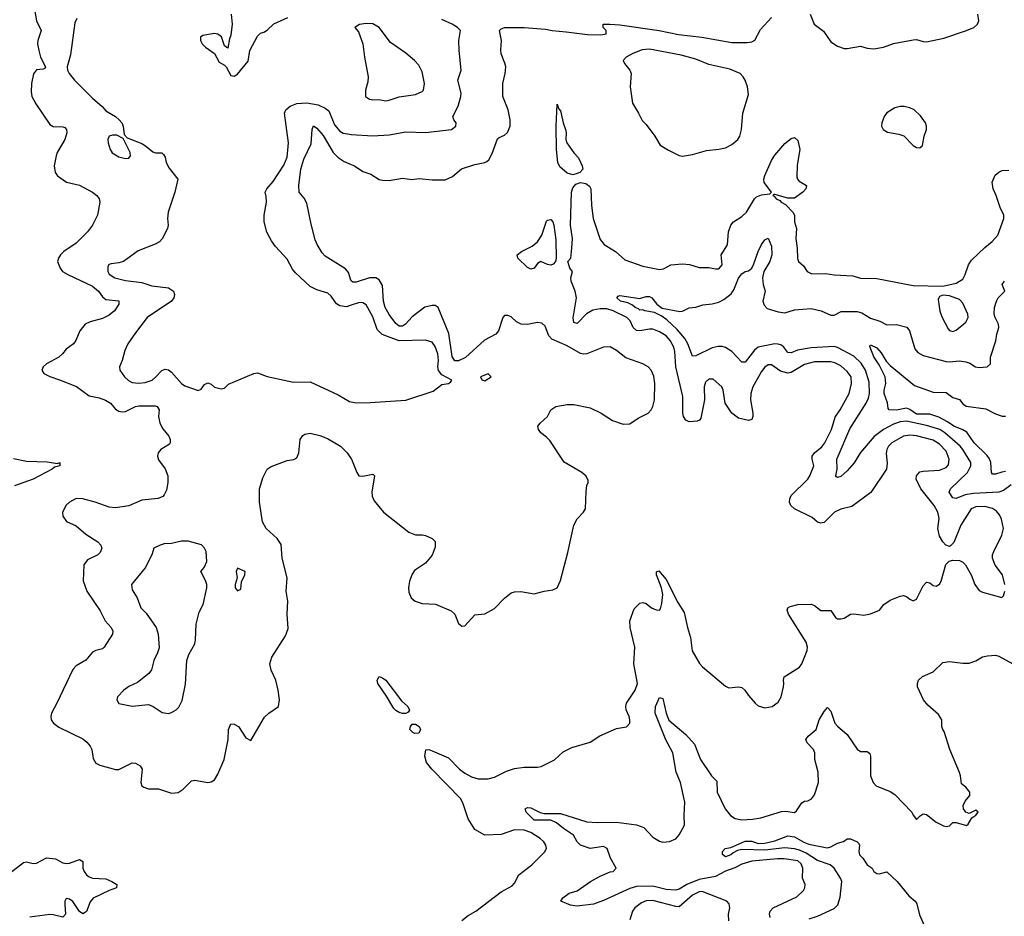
# Model space of a CAD drawing. Header units: inches. Extents: x 1552611 to 1694776, y 811966 to 917215.
# Tile 53 of 256: x 1587988 to 1593963, y 844078 to 849516. Entities that reach past the tile are written whole.
import ezdxf

# ---------------------------------------------------------------- set-up
doc = ezdxf.new("R2010")
doc.units = ezdxf.units.IN
doc.header["$MEASUREMENT"] = 0
doc.layers.add('B5884', color=7, linetype='Continuous')
doc.layers.add('B5894', color=7, linetype='Continuous')

msp = doc.modelspace()

# ---------------------------------------------------------------- linework, layer by layer
at = {"layer": 'B5884', "color": 5}
for points, elevation in [([(1588076.6, 849590), (1588090.1, 849510.1), (1588117.3, 849450), (1588098.5, 849390), (1588096.9, 849370), (1588103, 849330), (1588115, 849290), (1588145.3, 849230), (1588139.9, 849220.1), (1588130, 849215.8), (1588090, 849212), (1588071, 849189), (1588059.9, 849130), (1588058.3, 849078.3), (1588062.3, 849050), (1588085.3, 849005.3), (1588170, 848881.6), (1588190, 848868.9), (1588250, 848867.4), (1588262.3, 848862.3), (1588272.8, 848850), (1588273, 848830), (1588261.6, 848790), (1588214.9, 848710), (1588208.4, 848690), (1588197.1, 848630), (1588203, 848590), (1588218, 848570), (1588271, 848531), (1588350, 848511.9), (1588430.3, 848470), (1588456.5, 848450), (1588470.3, 848430), (1588473.7, 848410), (1588460.4, 848330), (1588430.2, 848269.8), (1588398.4, 848230), (1588330, 848161.1), (1588255.8, 848110), (1588236.4, 848090), (1588223, 848070), (1588218, 848050), (1588232.7, 848010), (1588248.2, 847990), (1588279.3, 847970), (1588430, 847899.2), (1588465.8, 847870), (1588490, 847835.8), (1588510, 847820.2), (1588590.2, 847810.2), (1588590.3, 847790.3), (1588563.8, 847750), (1588530, 847724.2), (1588490, 847704.6), (1588415.5, 847684.5), (1588384.9, 847670), (1588352.6, 847630), (1588329.2, 847570.8), (1588314.4, 847550), (1588270, 847518), (1588248.1, 847490), (1588225.2, 847470), (1588150.4, 847430), (1588130.4, 847410), (1588123.1, 847390), (1588134.9, 847370), (1588170, 847351.7), (1588230, 847333), (1588332.1, 847292.1), (1588410, 847235.6), (1588470, 847223.2), (1588509.5, 847209.6), (1588539.6, 847190), (1588570, 847153.1), (1588590, 847142.6), (1588610, 847137.8), (1588630, 847140.6), (1588690, 847169.4), (1588710, 847174), (1588810, 847173.8), (1588822.8, 847170), (1588834.6, 847150), (1588830.2, 847110), (1588837.3, 847070), (1588855.5, 847035.5), (1588892.4, 846990), (1588900.3, 846970), (1588901.3, 846950), (1588897.3, 846942.7), (1588844.4, 846910), (1588827.2, 846890), (1588824.2, 846870), (1588830, 846847.3), (1588871.5, 846791.5), (1588887, 846750), (1588886.5, 846710), (1588877.8, 846662.2), (1588865.5, 846634.5), (1588855.6, 846624.4), (1588828.6, 846611.4), (1588730, 846602.9), (1588650, 846567.7), (1588570, 846555.2), (1588530, 846560.6), (1588446, 846590), (1588370, 846609.8), (1588330, 846611.2), (1588290.3, 846590), (1588270, 846570.9), (1588246.7, 846530), (1588250, 846504.9), (1588272.5, 846472.5), (1588330, 846446.2), (1588390, 846396.6), (1588462, 846350), (1588480.3, 846330), (1588485.5, 846310), (1588476.3, 846283.7), (1588462, 846270), (1588400.3, 846239.7), (1588376.9, 846210), (1588373.7, 846113.7), (1588394.6, 846050), (1588476.9, 845930), (1588506.3, 845870), (1588542.6, 845830), (1588553.3, 845806.7), (1588552, 845790), (1588501.1, 845710), (1588490, 845701), (1588449.3, 845690.7), (1588430, 845679.6), (1588390, 845632.3), (1588330, 845597.6), (1588310, 845575.1), (1588213.6, 845370), (1588180.9, 845310), (1588176.9, 845290), (1588179.6, 845270), (1588193.4, 845250), (1588224.9, 845224.9), (1588370, 845154.3), (1588394.7, 845134.7), (1588415.8, 845110), (1588424.9, 845090), (1588434.4, 845034.4), (1588450, 845007.3), (1588474.4, 844994.4), (1588570, 844967.6), (1588590, 844967.9), (1588670, 845008.1), (1588690, 845006.2), (1588719.6, 844990), (1588730.1, 844970.1), (1588723.2, 844890), (1588728.8, 844870), (1588740.4, 844860.4), (1588770, 844851.6), (1588830, 844850.3), (1588910, 844824.6), (1588950, 844829), (1588978.9, 844850), (1589030, 844898.9), (1589050, 844904), (1589130, 844890.3), (1589150, 844893.4), (1589170, 844906.7), (1589190, 844939.3), (1589228.5, 845030), (1589252.4, 845150), (1589255.6, 845210), (1589270, 845246), (1589290, 845242.8), (1589316, 845230), (1589359.8, 845159.8), (1589390, 845144.7), (1589474, 845286), (1589499.3, 845310), (1589558, 845350), (1589563.7, 845390), (1589556.2, 845450), (1589541.6, 845510), (1589513.3, 845570), (1589506, 845610), (1589517.6, 845650), (1589600.4, 845779.6), (1589616, 845824), (1589610.9, 845910), (1589615.3, 845990), (1589605.8, 846050), (1589610.6, 846130), (1589580.9, 846250), (1589574.1, 846334.1), (1589549.6, 846370), (1589484, 846430), (1589460.4, 846470), (1589443.1, 846590), (1589443.9, 846670), (1589462.5, 846737.5), (1589489.7, 846790.3), (1589513.3, 846806.7), (1589610, 846842), (1589652.1, 846847.9), (1589670, 846858), (1589682.7, 846890), (1589689.5, 846970), (1589706, 846994), (1589718, 847002), (1589750, 847008.5), (1589810, 846994.3), (1589856.4, 846976.4), (1589934.9, 846930), (1589974.6, 846890), (1590000, 846852.5)], 820), ([(1588335.3, 849524.7), (1588322.2, 849497.8), (1588296.1, 849303.9), (1588275.9, 849230), (1588278.7, 849210), (1588287.8, 849190), (1588320.7, 849150), (1588430, 849040.8), (1588488.2, 848990), (1588510, 848962.7), (1588570.2, 848930.2), (1588590.7, 848910), (1588607.3, 848890), (1588614.8, 848870), (1588621, 848821), (1588639.6, 848799.6), (1588730, 848764.6), (1588751.8, 848751.8), (1588794.8, 848714.8), (1588811.5, 848708.5), (1588850, 848708.2), (1588859.6, 848699.6), (1588870, 848682.8), (1588877.3, 848650), (1588895.7, 848615.7), (1588947, 848550), (1588930.2, 848469.8), (1588888.5, 848350), (1588884.9, 848310), (1588888.8, 848270), (1588884.2, 848250), (1588853.2, 848186.8), (1588837, 848170), (1588810, 848155.3), (1588705.9, 848114.1), (1588617.3, 848050), (1588590, 848041.7), (1588543.5, 848036.5), (1588529.4, 848030.6), (1588523.5, 848016.5), (1588522.6, 847990), (1588530, 847972.7), (1588566, 847950), (1588630, 847934.5), (1588730, 847923.1), (1588790, 847902.7), (1588890.9, 847890.9), (1588921.3, 847870), (1588927.4, 847850), (1588923.6, 847830), (1588910, 847808.3), (1588762, 847710), (1588690, 847617), (1588644.9, 847550), (1588625.7, 847510), (1588610.4, 847450), (1588594.4, 847410), (1588596.4, 847390), (1588623.6, 847350), (1588647.2, 847327.2), (1588670, 847316.1), (1588710, 847311.4), (1588750, 847315.9), (1588791, 847330), (1588812.8, 847347.2), (1588850, 847389), (1588870, 847396.9), (1588890, 847392.9), (1588910, 847378), (1588970, 847310.3), (1588990, 847295.3), (1589070, 847266.4), (1589090, 847276.3), (1589110, 847304), (1589130, 847314.8), (1589150, 847306), (1589170, 847286.8), (1589210, 847278), (1589230, 847282), (1589254.6, 847305.4), (1589409.6, 847370.4), (1589430, 847374), (1589490, 847352.3), (1589650, 847317.3), (1589750, 847318.9), (1589920.8, 847240.8), (1589990, 847199.6), (1590000, 847197.9)], 840), ([(1589270.3, 849550), (1589276.5, 849490), (1589270, 849422), (1589260.4, 849399.6), (1589250, 849344), (1589230, 849358), (1589212.7, 849412.7), (1589189.3, 849429.3), (1589170, 849432.3), (1589099.8, 849420.2), (1589084.7, 849410), (1589084, 849390), (1589094.8, 849370), (1589114.8, 849350), (1589170.5, 849310.5), (1589198, 849258), (1589230, 849241), (1589241, 849230), (1589270, 849178), (1589290, 849174), (1589310, 849185.5), (1589375.2, 849264.8), (1589384.8, 849330), (1589430, 849417.4), (1589450, 849434.4), (1589470, 849440.2), (1589490, 849453.2), (1589530, 849491.6), (1589614.7, 849530)], 860), ([(1590000, 847784.1), (1589970, 847774), (1589930, 847780.7), (1589910, 847792.7), (1589878.9, 847838.9), (1589858.6, 847858.6), (1589790, 847878.9), (1589750, 847897.3), (1589661.5, 847981.5), (1589643.7, 848003.7), (1589610, 848063.9), (1589540.8, 848140.8), (1589515.5, 848175.5), (1589488.3, 848228.3), (1589470.6, 848290), (1589471.3, 848330), (1589485.3, 848410), (1589484.4, 848444.4), (1589478.2, 848470), (1589487.1, 848490), (1589525.3, 848534.7), (1589590, 848634), (1589610, 848682.4), (1589618.4, 848770), (1589594.4, 848950), (1589603.4, 848970), (1589629, 848991), (1589670, 849008.8), (1589730, 849012.3), (1589799.5, 848999.5), (1589840.8, 848980.8), (1589862.9, 848962.9), (1589899, 848879), (1589930, 848840.2), (1589950, 848828.6), (1589990, 848821.3), (1590000, 848820.6)], 840), ([(1590000, 847932.9), (1589996.3, 847936.3), (1589983.8, 847983.8), (1589965.8, 848005.8), (1589842.5, 848082.5), (1589822.3, 848102.3), (1589792.5, 848152.5), (1589781.6, 848181.6), (1589755.9, 848275.9), (1589730, 848404.2), (1589714.2, 848434.2), (1589684, 848470), (1589681.8, 848510), (1589694.7, 848610), (1589712.9, 848670), (1589756.1, 848763.9), (1589761.6, 848850), (1589770, 848872.7), (1589790, 848858.3), (1589830, 848813.2), (1589890.1, 848710.1), (1589920.1, 848680.1), (1589956.5, 848656.5), (1590000, 848638.5)], 820), ([(1587950, 846855.2), (1588030, 846838.8), (1588155.3, 846835.3), (1588216.4, 846823.6), (1588232, 846830), (1588230.8, 846810), (1588198.3, 846801.7), (1588184.4, 846790), (1588070.3, 846730), (1587956.2, 846690)], 780), ([(1587930, 844340.6), (1588010, 844405.2), (1588030, 844409.3), (1588070, 844399), (1588090, 844399.8), (1588150, 844433.4), (1588206.1, 844426.1), (1588250, 844401.8), (1588270, 844399), (1588290, 844401), (1588350, 844422.3), (1588370, 844410.5), (1588372, 844370), (1588378.5, 844350), (1588393.6, 844330), (1588410, 844318.2), (1588430.1, 844310.1), (1588510, 844305.6), (1588546.4, 844290), (1588577.3, 844270), (1588576, 844250), (1588530, 844234.5), (1588432.8, 844187.3), (1588415.3, 844164.8), (1588392.4, 844107.6), (1588382, 844098), (1588370, 844093.3), (1588350, 844106.6), (1588310, 844168.3), (1588290, 844182.3), (1588270, 844185.1), (1588262.4, 844170), (1588261.2, 844150), (1588266.4, 844090), (1588250, 844071.8), (1588190, 844087.8), (1588170, 844088), (1588050, 844072.3)], 780)]:
    msp.add_lwpolyline(points, dxfattribs=dict(at, elevation=elevation))
at = {"layer": 'B5884', "color": 5, "elevation": 840}
for points in [[(1588577, 848817), (1588550, 848817), (1588530.5, 848809.5), (1588523.7, 848790), (1588525.7, 848770), (1588537.6, 848730), (1588549.2, 848709.2), (1588590, 848683.7), (1588630, 848674.4), (1588650, 848677.3), (1588659.5, 848690), (1588658.7, 848710), (1588616.4, 848796.4)], [(1589010, 846352.9), (1588970, 846352.9), (1588910, 846340.2), (1588863.7, 846336.3), (1588840.5, 846330), (1588801.6, 846310), (1588790.4, 846270), (1588750, 846192.3), (1588666, 846090), (1588670, 846058), (1588701.3, 846010), (1588723.7, 845950), (1588755.9, 845915.9), (1588816.5, 845830), (1588827.7, 845790), (1588833.7, 845706.3), (1588824.9, 845675.1), (1588801, 845630), (1588787.9, 845572.1), (1588770.8, 845550), (1588702.9, 845497.1), (1588650, 845471.2), (1588620.5, 845450), (1588582, 845410), (1588577.3, 845390), (1588590, 845368.4), (1588670, 845353), (1588770, 845362), (1588798, 845350), (1588853.2, 845313.2), (1588890, 845308.2), (1588910, 845313.4), (1588937.2, 845330), (1588953.3, 845346.7), (1588974, 845386), (1588994.3, 845485.7), (1589001.8, 845630), (1589014.7, 845665.3), (1589049.8, 845730.2), (1589055.5, 845755.5), (1589059.1, 845850), (1589077.7, 845922.3), (1589100.9, 845970), (1589122.9, 846070), (1589123.7, 846090), (1589115.5, 846115.5), (1589086.6, 846170), (1589107.3, 846192.7), (1589122.9, 846230), (1589118.7, 846290), (1589109.5, 846310), (1589090.9, 846330.9)], [(1589310, 846188.7), (1589302, 846170), (1589306.8, 846130), (1589296, 846090), (1589296, 846070), (1589310, 846051.3), (1589330, 846062), (1589333.2, 846106.8), (1589354.5, 846150), (1589356.2, 846170)]]:
    msp.add_lwpolyline(points, close=True, dxfattribs=at)
at = {"layer": 'B5894', "color": 5}
for points, elevation in [([(1590000, 848638.5), (1590020.5, 848630), (1590070, 848595.8), (1590118.9, 848578.9), (1590170, 848548), (1590190, 848543), (1590230, 848541.6), (1590310, 848555.8), (1590368, 848548), (1590412.6, 848552.6), (1590490, 848544.9), (1590570, 848544.9), (1590613.9, 848566.1), (1590668.6, 848611.4), (1590750, 848638.2), (1590810, 848649.3), (1590823.5, 848656.5), (1590834.2, 848665.8), (1590854.8, 848705.2), (1590887, 848793), (1590897.7, 848802.3), (1590930, 848815.8), (1590948.7, 848831.3), (1590963.8, 848870), (1590963.5, 848910), (1590952.1, 848970), (1590919.8, 849050), (1590919.3, 849130), (1590933.1, 849190), (1590936.9, 849230), (1590932.6, 849252.6), (1590909.7, 849310.2), (1590907.1, 849332.9), (1590911.5, 849390), (1590899.2, 849450), (1590910, 849460.8), (1590930.5, 849469.5), (1591050, 849469.7), (1591178.4, 849458.4), (1591218.8, 849450), (1591303.9, 849443.9), (1591433.3, 849426.7), (1591514.8, 849425.2), (1591546, 849430), (1591546, 849450), (1591528.4, 849468.4), (1591528, 849490), (1591569.6, 849490.4), (1591630, 849486), (1591869.1, 849450.9), (1591986, 849426), (1592127.7, 849410), (1592310, 849379), (1592402.5, 849377.5), (1592430, 849382.3), (1592448, 849392), (1592483.7, 849456.3), (1592550.8, 849529.2)], 820), ([(1590000, 848820.6), (1590130, 848812), (1590230, 848818.6), (1590330, 848837.2), (1590450, 848831.5), (1590608.7, 848850), (1590635.1, 848870), (1590637.2, 848890), (1590622.7, 848910), (1590617, 848930), (1590648.4, 848991.6), (1590665.4, 849050), (1590666.6, 849070), (1590647.3, 849150), (1590666.6, 849210), (1590653.8, 849330), (1590652.6, 849390), (1590662, 849450), (1590657.3, 849457.3), (1590645.1, 849470), (1590611.2, 849490), (1590550, 849517)], 840), ([(1592784.2, 849550), (1592809.5, 849489.5), (1592866.1, 849446.1), (1592910, 849382.7), (1592950, 849356), (1592990, 849341.7), (1593010, 849341.7), (1593090, 849356.4), (1593130, 849344.6), (1593170, 849339), (1593230, 849350.3), (1593290, 849373.1), (1593410, 849394.9), (1593430, 849395.8), (1593470, 849383.7), (1593490, 849382.6), (1593595.6, 849404.4), (1593734, 849450), (1593777.2, 849470), (1593799.5, 849490), (1593807.3, 849510), (1593802.9, 849550)], 820), ([(1593966, 846090), (1593951.6, 846150), (1593907.6, 846207.6), (1593890.9, 846250), (1593891.7, 846270), (1593898.7, 846290), (1593947.9, 846390), (1593956.8, 846430), (1593945.9, 846485.9), (1593933.2, 846513.2), (1593915.4, 846535.4), (1593890, 846552.5), (1593843.5, 846563.5), (1593790, 846562), (1593761.8, 846550), (1593698.5, 846450), (1593655.5, 846344.5), (1593635.6, 846324.4), (1593630, 846322), (1593608.6, 846328.6), (1593590, 846349.5), (1593570, 846384.5), (1593559.8, 846430), (1593567.3, 846490), (1593560.2, 846530), (1593536.5, 846570), (1593455.6, 846670), (1593428.4, 846730), (1593430, 846750.7), (1593450, 846773.4), (1593470, 846778.5), (1593570, 846785), (1593610, 846801), (1593623.1, 846816.9), (1593627.2, 846850), (1593610, 846899.3), (1593570, 846941.2), (1593530, 846966.6), (1593430, 846992.1), (1593390, 846996.2), (1593350, 846989.3), (1593280.9, 846950), (1593260.4, 846930), (1593249.5, 846910), (1593245.9, 846885.9), (1593252.7, 846827.3), (1593247, 846790), (1593152, 846648), (1593036.6, 846563.4), (1592970, 846547.1), (1592932.7, 846530), (1592870, 846467.6), (1592850, 846462.9), (1592830, 846469.6), (1592797.1, 846497.1), (1592690, 846549.7), (1592667.4, 846570), (1592659.2, 846590), (1592660.3, 846610), (1592669.8, 846630), (1592770, 846729.2), (1592782.9, 846750), (1592806.8, 846810), (1592796.8, 846850), (1592796.8, 846870), (1592811.6, 846890), (1592854.4, 846925.6), (1592872.9, 846950), (1592914.5, 847030), (1592935.3, 847104.7), (1592966.7, 847150), (1593020.9, 847250), (1593034.5, 847310), (1593032.8, 847350), (1593010, 847383.1), (1592970, 847416.5), (1592934.6, 847434.6), (1592910, 847441.1), (1592810, 847441.4), (1592750, 847424.2), (1592670, 847376.4), (1592650, 847371.9), (1592605.3, 847385.3), (1592550, 847423.5), (1592530, 847422.5), (1592510, 847408.8), (1592490, 847382.8), (1592436.1, 847290), (1592424.8, 847250), (1592423.3, 847210), (1592437.4, 847130), (1592436.9, 847110), (1592430, 847092), (1592410, 847085.1), (1592350, 847099.8), (1592310, 847129.7), (1592269, 847190), (1592257.5, 847270), (1592248.7, 847290), (1592196, 847336), (1592170, 847336.8), (1592150, 847318), (1592142, 847290), (1592144.2, 847210), (1592120.7, 847099.3), (1592112.8, 847087.2), (1592098.7, 847081.3), (1592050, 847076.8), (1592030, 847087.6), (1592016.3, 847110), (1592011.8, 847130), (1592011.1, 847230), (1591970.3, 847410), (1591963.1, 847503.1), (1591957, 847530), (1591935.4, 847570), (1591910, 847597.9), (1591870, 847623.2), (1591830, 847639.4), (1591810, 847640.2), (1591750, 847629.9), (1591730, 847631.7), (1591710, 847648.9), (1591692.1, 847690), (1591671.8, 847710), (1591590, 847749.9), (1591550, 847761.8), (1591510, 847763.5), (1591466.1, 847753.9), (1591428.3, 847731.7), (1591370, 847674.3), (1591350, 847679.3), (1591347.2, 847707.2), (1591366, 847830), (1591358, 847870), (1591334.9, 847930), (1591333, 847950), (1591342, 847990), (1591326.3, 848010), (1591314, 848050), (1591332.7, 848070), (1591338.9, 848130), (1591341.4, 848190), (1591330.7, 848270), (1591336.6, 848470), (1591343.9, 848496.1), (1591361.8, 848518.2), (1591390, 848528.5), (1591423, 848523), (1591446, 848506), (1591454.6, 848490), (1591457.5, 848390), (1591467.8, 848310), (1591510, 848184), (1591533.9, 848153.9), (1591603, 848110), (1591660.9, 848060.9), (1591770, 848020.9), (1591870, 848001.5), (1591894.2, 848005.8), (1591938.4, 848030), (1592010, 848035.3), (1592051.8, 848031.8), (1592110, 848013.5), (1592170, 848013.9), (1592210, 848004.8), (1592230, 848005.4), (1592251.3, 848030), (1592245.3, 848090), (1592282.6, 848150), (1592288.4, 848230), (1592303.7, 848270), (1592320.3, 848290), (1592370, 848323.7), (1592399.2, 848350), (1592447.2, 848430), (1592458.9, 848441.1), (1592490, 848454.8), (1592540.2, 848459.8), (1592549.6, 848470), (1592505.7, 848530), (1592504.3, 848550), (1592510, 848572), (1592550, 848662.6), (1592570, 848695.2), (1592630, 848765.2), (1592670, 848796.4), (1592690, 848802), (1592710, 848783), (1592721, 848730), (1592705, 848635), (1592703.4, 848563.4), (1592708.5, 848548.5), (1592718, 848538), (1592763, 848510), (1592758, 848490), (1592739.6, 848470), (1592690, 848433.3), (1592650, 848433.1), (1592570, 848455.8), (1592563.4, 848456.6), (1592557.3, 848450), (1592566.8, 848446.8), (1592577.6, 848430), (1592600.4, 848420.4), (1592609.2, 848410), (1592635, 848395), (1592679.8, 848350), (1592688.5, 848330), (1592688.6, 848290), (1592702.1, 848250), (1592698.5, 848190), (1592706.2, 848130), (1592707.1, 848067.1), (1592714, 848050), (1592744.4, 848024.4), (1592767, 847990), (1592795.4, 847975.4), (1592878, 847978), (1592930, 847968.7), (1593043.5, 847963.5), (1593090, 847949.3), (1593190, 847945.8), (1593410, 847903.6), (1593590, 847900.2), (1593670, 847917.8), (1593710, 847943.2), (1593725.8, 847970), (1593745.6, 848030), (1593763, 848057), (1593844.9, 848135.1), (1593889.1, 848170.9), (1593923.5, 848210), (1593958.9, 848310), (1593959.7, 848330), (1593936.8, 848376.8), (1593913.5, 848450), (1593894, 848490), (1593888.8, 848531.2), (1593907, 848573), (1593930, 848591.8), (1593950, 848602.7), (1593990, 848603.2)], 780), ([(1594004.5, 846695.5), (1593958.3, 846661.7), (1593930.1, 846649.9), (1593776.5, 846643.5), (1593726, 846634), (1593670, 846612.7), (1593650, 846616.8), (1593629, 846650), (1593636.8, 846670), (1593738.7, 846770), (1593759.4, 846810), (1593759, 846830), (1593711, 846910), (1593694.3, 846930), (1593601.7, 847010), (1593570.7, 847030.7), (1593490, 847055.7), (1593370, 847081.2), (1593330, 847077.7), (1593290, 847063.7), (1593230.2, 847030), (1593172.4, 846987.6), (1593089.6, 846890.4), (1593051.4, 846828.6), (1593010, 846779.7), (1592970, 846744.8), (1592950, 846740.5), (1592944.1, 846744.1), (1592939.6, 846750), (1592948.2, 846790), (1592947.3, 846850), (1592953.6, 846870), (1593024.6, 847035.4), (1593123.8, 847190), (1593138.3, 847221.7), (1593144.8, 847250), (1593142.2, 847317.8), (1593121, 847390), (1593094, 847434), (1593050, 847474.9), (1592950, 847529.1), (1592930, 847535.2), (1592790, 847526.9), (1592707.8, 847512.2), (1592670, 847495.8), (1592650, 847497.8), (1592625.2, 847530), (1592610, 847542), (1592590, 847548.9), (1592570, 847549.5), (1592470, 847529.3), (1592447.3, 847512.7), (1592390, 847438.3), (1592370, 847438.3), (1592310, 847503.1), (1592270, 847527.4), (1592250, 847534.3), (1592225.9, 847534.1), (1592190, 847525.7), (1592090, 847476.9), (1592070, 847476.2), (1592042.4, 847550), (1592023.3, 847583.3), (1591978.1, 847638.1), (1591915.1, 847695.1), (1591880, 847720), (1591839.9, 847739.9), (1591782, 847750), (1591770, 847757.2), (1591750, 847755.1), (1591743.5, 847763.5), (1591723.6, 847770), (1591705.6, 847785.6), (1591678.9, 847798.9), (1591632.7, 847810), (1591612, 847830), (1591620.1, 847839.9), (1591630, 847843.1), (1591750, 847826), (1591790, 847837.3), (1591810, 847837.3), (1591824.7, 847830), (1591854.9, 847790), (1591885.9, 847765.9), (1591993.7, 847746.3), (1592010, 847748.4), (1592050, 847768.4), (1592090, 847773.7), (1592132.5, 847787.5), (1592190, 847792), (1592230, 847802.2), (1592261.6, 847818.4), (1592305.9, 847854.1), (1592321.4, 847878.6), (1592350, 847948.4), (1592370, 847974.9), (1592390, 847988.5), (1592410, 847993.4), (1592430, 848010.3), (1592443.6, 848036.4), (1592468.1, 848110), (1592490, 848152.2), (1592510, 848182), (1592530, 848190.7), (1592550, 848142), (1592552.7, 848090), (1592539.1, 848050), (1592503.2, 847990), (1592494.6, 847950), (1592499.2, 847910), (1592512.1, 847870), (1592496.9, 847810), (1592504.5, 847784.5), (1592524.6, 847764.6), (1592590, 847743.6), (1592630, 847738.4), (1592690, 847755.9), (1592790, 847765), (1592850.7, 847750.7), (1592910, 847723.6), (1592930, 847724.6), (1592973.4, 847746.6), (1593070, 847747.5), (1593097.7, 847737.7), (1593150, 847706.3), (1593207.2, 847687.2), (1593250, 847666.4), (1593308.3, 847668.3), (1593371.3, 847651.3), (1593388, 847630), (1593419.9, 847519.9), (1593437.8, 847497.8), (1593470, 847478.9), (1593610, 847443.6), (1593630, 847441.5), (1593690, 847447.4), (1593730, 847442), (1593752.9, 847432.9), (1593787.3, 847410), (1593810, 847406.5), (1593859, 847410), (1593878, 847430), (1593879.5, 847470), (1593910.8, 847569.2), (1593916.8, 847610), (1593929, 847650), (1593927.4, 847670), (1593906.6, 847710), (1593901.6, 847730), (1593903.5, 847770), (1593914.7, 847810), (1593925.6, 847830), (1593965.2, 847870), (1593949.3, 847910), (1593964, 847930)], 760), ([(1590000, 846852.5), (1590001.7, 846850), (1590033, 846770), (1590046.8, 846750), (1590070, 846746.7), (1590130, 846760.7), (1590140.7, 846750), (1590124, 846650), (1590125.9, 846625.9), (1590138.2, 846598.2), (1590196.3, 846530), (1590350, 846408.2), (1590390, 846392.4), (1590430, 846392.7), (1590450, 846388), (1590491, 846370), (1590510, 846351), (1590510, 846318), (1590490, 846269.3), (1590450, 846220.9), (1590383.9, 846176.1), (1590370, 846154), (1590352.7, 846110), (1590347.2, 846070), (1590350, 846044.7), (1590362.4, 846010), (1590386.8, 845990), (1590430, 845974.9), (1590510.3, 845970.3), (1590606.8, 845930), (1590627.7, 845910), (1590650, 845854.8), (1590670, 845838.4), (1590690, 845840.4), (1590750, 845907.3), (1590810, 845913.4), (1590870, 845944.9), (1590930, 846008), (1590970, 846039.3), (1590990, 846046.4), (1591028.5, 846048.5), (1591110, 846034.9), (1591169.8, 846050.2), (1591222.7, 846057.3), (1591250, 846070.4), (1591270, 846114.9), (1591314.6, 846285.4), (1591351.2, 846450), (1591370.6, 846489.4), (1591409.8, 846530), (1591421.5, 846550), (1591424.9, 846655.1), (1591429.8, 846690.2), (1591438, 846710), (1591436.9, 846723.1), (1591423.5, 846750), (1591398.5, 846770), (1591292.3, 846832.3), (1591204, 846964), (1591184.5, 846984.5), (1591149.5, 847010), (1591135.1, 847030), (1591132.3, 847050), (1591146.6, 847070), (1591189.7, 847110.3), (1591210, 847150.5), (1591241.2, 847170), (1591310, 847183.2), (1591350, 847182.2), (1591450, 847163.1), (1591517.1, 847130), (1591585.5, 847085.5), (1591650, 847063), (1591690, 847064.8), (1591741.3, 847098.7), (1591801.6, 847130), (1591819.5, 847150), (1591829.3, 847170), (1591839.1, 847210), (1591842, 847310), (1591834.9, 847354.9), (1591819.3, 847390), (1591800.7, 847410), (1591770, 847429.9), (1591666.4, 847466.4), (1591610, 847509), (1591570, 847531.4), (1591530, 847530.5), (1591430, 847489.9), (1591410, 847487.5), (1591390, 847492), (1591310, 847537.4), (1591217.7, 847577.7), (1591198.9, 847598.9), (1591176.7, 847656.7), (1591156.2, 847676.2), (1591130, 847679.4), (1591070, 847667.2), (1591030, 847668.8), (1591003.5, 847683.5), (1590970, 847713.5), (1590950, 847723), (1590930, 847721.6), (1590919.5, 847710), (1590893.8, 847630), (1590876.5, 847610), (1590808.1, 847571.9), (1590692.8, 847467.2), (1590650, 847447), (1590627.5, 847447.5), (1590613, 847473), (1590592.6, 847612.6), (1590527.2, 847770), (1590510, 847782), (1590490, 847783.2), (1590447.1, 847772.9), (1590370, 847714.2), (1590328.1, 847670), (1590310, 847658.5), (1590290, 847658.5), (1590270, 847673.2), (1590228.9, 847728.9), (1590205.6, 847770), (1590194.7, 847810), (1590190, 847904.5), (1590170, 847938.7), (1590149.9, 847949.9), (1590110, 847951.6), (1590030, 847925), (1590010, 847923.7), (1590000, 847932.9)], 820), ([(1590000, 847197.9), (1590030, 847192.9), (1590113.8, 847193.8), (1590330, 847209.2), (1590496.1, 847263.9), (1590550, 847303.8), (1590589.5, 847310.5), (1590602, 847318), (1590609.2, 847330), (1590550, 847362.3), (1590528.5, 847388.5), (1590524.7, 847410), (1590528.6, 847450), (1590525.5, 847490), (1590510, 847534.7), (1590490, 847560.4), (1590450, 847573), (1590290, 847568.6), (1590187.8, 847607.8), (1590158, 847638), (1590130, 847713.6), (1590090, 847786.6), (1590070, 847799.3), (1590050, 847800.9), (1590000, 847784.1)], 840), ([(1593970, 846775.2), (1593947.1, 846772.9), (1593910, 846759.8), (1593890, 846759.7), (1593884.1, 846770), (1593881.1, 846830), (1593872.7, 846852.7), (1593855.9, 846875.9), (1593779.4, 846950), (1593734.3, 847014.3), (1593710, 847029.3), (1593656, 847050), (1593617.7, 847077.7), (1593565.5, 847105.5), (1593510, 847122.8), (1593430, 847122.9), (1593390, 847151.6), (1593370, 847159.9), (1593308, 847148), (1593263.7, 847150), (1593257.7, 847157.7), (1593253.2, 847193.2), (1593233.1, 847250), (1593233.1, 847270), (1593243.5, 847310), (1593239.3, 847350), (1593202.8, 847422.8), (1593170, 847471.6), (1593146.2, 847533.8), (1593150, 847544.7), (1593190, 847525.7), (1593214.9, 847494.9), (1593244.8, 847444.8), (1593270, 847419.5), (1593418, 847298), (1593530, 847257.2), (1593610, 847254.4), (1593650, 847224.2), (1593690, 847213.7), (1593710, 847186), (1593731.8, 847171.8), (1593850, 847157), (1593910, 847125.2), (1593950, 847111.5), (1593970, 847111.8)], 740), ([(1590670, 844052.3), (1590710, 844083.2), (1590755.1, 844110), (1590910, 844225.8), (1590976.6, 844263.4), (1590990, 844278), (1591017, 844330), (1591096.2, 844390), (1591172.9, 844467.1), (1591184, 844490), (1591181.5, 844510), (1591168.3, 844530), (1591146.9, 844550), (1591090, 844587.1), (1591050, 844600.7), (1590990, 844602), (1590910, 844574), (1590810, 844569.7), (1590750, 844605.3), (1590708.5, 844668.5), (1590679.4, 844759.4), (1590664.2, 844790), (1590489.5, 844970), (1590457, 845010), (1590445.4, 845050), (1590452.1, 845087.9), (1590470, 845088.8), (1590490, 845082.2), (1590590, 845038.9), (1590656.2, 844970), (1590690, 844945.3), (1590730, 844924.5), (1590770, 844912.1), (1590830, 844910.8), (1590870, 844921.5), (1590942.5, 844957.5), (1590990, 844975.2), (1591050, 844983), (1591130, 844982.8), (1591152.5, 844987.5), (1591232.7, 845027.3), (1591284.7, 845075.3), (1591338, 845102), (1591450, 845134), (1591508, 845172), (1591610, 845217.6), (1591670, 845227.3), (1591689.5, 845250), (1591691, 845269), (1591686.6, 845290), (1591668.4, 845330), (1591666.2, 845350), (1591670.7, 845370), (1591723.4, 845450), (1591736.4, 845490), (1591714.6, 845610), (1591721.1, 845710), (1591691.8, 845830), (1591690.9, 845870), (1591716.6, 845943.4), (1591750, 845977.3), (1591770, 845980.7), (1591790, 845974.8), (1591821, 845950), (1591850, 845936.3), (1591870, 845934), (1591876.4, 845943.6), (1591885.2, 845974.8), (1591890.7, 846030), (1591882.9, 846070), (1591851.8, 846150), (1591852.9, 846167.1), (1591866.6, 846173.4), (1591910, 846120.3), (1591981.3, 845981.3), (1592020.4, 845920.4), (1592039.5, 845830), (1592058.6, 845770), (1592068.1, 845688.1), (1592112.2, 845612.2), (1592131.2, 845591.2), (1592270, 845473.4), (1592290, 845463.8), (1592350, 845470.5), (1592370, 845465.5), (1592388.8, 845448.8), (1592410, 845416.3), (1592450.6, 845370), (1592470, 845354.9), (1592510, 845343.1), (1592554, 845350), (1592590, 845377.3), (1592607.8, 845410), (1592623, 845470), (1592625.6, 845490), (1592622, 845510), (1592627, 845530), (1592718.9, 845590), (1592734.2, 845610), (1592766.5, 845690), (1592769, 845710), (1592759.8, 845739.8), (1592652.4, 845910), (1592645.1, 845934.9), (1592649.5, 845950), (1592662.2, 845957.8), (1592710, 845970.2), (1592790, 845971.4), (1592810, 845962.6), (1592850, 845933.7), (1592910, 845933.4), (1592939.1, 845890), (1592950, 845883.1), (1592970, 845882), (1592990, 845887), (1593030, 845910.6), (1593050, 845913), (1593110, 845904.9), (1593150, 845913.4), (1593204.4, 845935.6), (1593232.3, 845970), (1593270, 845996.4), (1593330, 846020.3), (1593350, 846023.1), (1593370, 846018), (1593390, 846000.7), (1593410, 845990.7), (1593430, 846002), (1593470, 846082), (1593490, 846105.5), (1593510, 846100.5), (1593530, 846084.9), (1593550, 846080.7), (1593570, 846093.4), (1593579.7, 846110), (1593608.5, 846211.5), (1593627.2, 846232.8), (1593650, 846238.7), (1593690, 846236), (1593710, 846226.7), (1593726.7, 846210), (1593761.1, 846150), (1593783.1, 846090), (1593810, 846054), (1593830, 846044), (1593948, 846012), (1593957.2, 846022.8), (1593965.2, 846050)], 780), ([(1592542.7, 844070), (1592537.6, 844090), (1592542, 844110), (1592560.5, 844130), (1592704.1, 844195.9), (1592744.8, 844235.2), (1592753.1, 844250), (1592754.6, 844270), (1592738.2, 844310), (1592741, 844370), (1592730, 844396.8), (1592710, 844413.8), (1592626.9, 844426.9), (1592587.1, 844427.1), (1592430, 844413.2), (1592370, 844394.1), (1592327.2, 844372.8), (1592270, 844352.4), (1592210, 844318.7), (1592110, 844300.2), (1592035.5, 844270), (1591990, 844242.5), (1591970, 844237.1), (1591910, 844239.8), (1591830, 844260.4), (1591730, 844259.2), (1591690, 844246.5), (1591530, 844174.4), (1591470, 844152.3), (1591370, 844139.8), (1591330, 844146), (1591272.3, 844170), (1591283.7, 844190), (1591322.5, 844217.5), (1591370, 844231.5), (1591450.7, 844289.3), (1591510, 844322), (1591570, 844346.7), (1591590, 844350.6), (1591607, 844370), (1591573.5, 844430), (1591552.6, 844490), (1591530, 844502.3), (1591450, 844489.9), (1591390, 844509.9), (1591369.9, 844529.9), (1591349, 844570), (1591287.1, 844610), (1591244.5, 844644.5), (1591210, 844660.2), (1591110, 844660.2), (1591061.6, 844710), (1591056, 844730), (1591070, 844737.6), (1591090, 844735.6), (1591146.8, 844706.8), (1591170, 844700.7), (1591270, 844701.8), (1591430, 844651.8), (1591492.4, 844647.6), (1591610, 844649.4), (1591730, 844632.8), (1591775.9, 844615.9), (1591830, 844558.8), (1591870, 844532.9), (1591890, 844528.4), (1591930, 844532.1), (1591970, 844547.9), (1591990, 844572), (1592022.3, 844630), (1592019, 844690), (1592023.4, 844770), (1591997.7, 844890), (1591972, 844952), (1591950.4, 845070.4), (1591908.7, 845148.7), (1591843.7, 845310), (1591845.8, 845350), (1591870, 845406), (1591890, 845398.8), (1591910.2, 845310), (1591927.3, 845267.3), (1592030, 845181.6), (1592082, 845122), (1592119.2, 845030), (1592186.3, 844930), (1592218.4, 844898.4), (1592221.1, 844830), (1592269.3, 844730), (1592300.9, 844690), (1592330, 844671.2), (1592370, 844663.5), (1592433.7, 844666.3), (1592484.8, 844675.2), (1592610, 844714), (1592635.4, 844715.4), (1592690, 844708), (1592701.6, 844718.4), (1592733.1, 844766.9), (1592750, 844777.3), (1592770, 844779.1), (1592792.3, 844790), (1592810, 844814.8), (1592834.3, 844890), (1592833.2, 844953.2), (1592813.6, 845030), (1592811.9, 845070), (1592805.6, 845090), (1592766.9, 845130), (1592758, 845150), (1592773, 845170), (1592821.6, 845210), (1592839.7, 845270), (1592870, 845320.5), (1592890, 845344.9), (1592910, 845323), (1592934.7, 845250), (1592950, 845231.6), (1593010, 845180.4), (1593070, 845092), (1593090, 845077.4), (1593130, 845076.9), (1593146, 845066), (1593151.5, 845050), (1593150.6, 844930.6), (1593167.3, 844890), (1593186, 844870), (1593270, 844835.8), (1593297.5, 844817.5), (1593402, 844710), (1593410, 844691.3), (1593430, 844664.7), (1593452.3, 844687.7), (1593470, 844698.8), (1593490, 844694.9), (1593550, 844648.8), (1593592.9, 844627.1), (1593610, 844622.8), (1593630, 844626.8), (1593650, 844646), (1593670, 844647.3), (1593732.3, 844627.7), (1593744, 844636), (1593765.2, 844674.8), (1593790, 844691.3), (1593804, 844710), (1593790, 844721.2), (1593750, 844701.2), (1593730, 844709.2), (1593715.1, 844730), (1593713.7, 844750), (1593724.2, 844775.8), (1593753, 844810), (1593752.8, 844830), (1593730, 844861.2), (1593702, 844882), (1593697.6, 844930), (1593691.5, 844950), (1593633, 845090), (1593598, 845198), (1593589.3, 845210.7), (1593583.7, 845230), (1593582.9, 845270), (1593562.9, 845302.9), (1593497.6, 845357.6), (1593472.8, 845390), (1593436.3, 845470), (1593435.1, 845490), (1593442, 845510), (1593466.7, 845533.3), (1593530, 845560.4), (1593590, 845618), (1593630, 845623.8), (1593710, 845614), (1593750, 845614), (1593790, 845626.8), (1593830, 845650.8), (1593861.3, 845658.7), (1593910, 845662), (1593930, 845655.8), (1594013.4, 845610)], 760), ([(1592777.7, 844062.3), (1592830, 844078.6), (1592930, 844125.6), (1592951.9, 844148.1), (1592965.9, 844194.1), (1592976, 844290), (1592968.4, 844310), (1592931, 844370), (1592906.8, 844390), (1592830, 844417.3), (1592761.2, 844461.2), (1592719.9, 844479.9), (1592690, 844487.4), (1592630, 844494.1), (1592510, 844479.2), (1592370, 844483.1), (1592343.4, 844476.6), (1592316.7, 844463.3), (1592304, 844450), (1592270, 844439.5), (1592252.9, 844452.9), (1592252.7, 844470), (1592269, 844490), (1592304, 844496), (1592390, 844534.5), (1592430, 844533.7), (1592470, 844520.2), (1592510, 844522), (1592570, 844535.6), (1592650, 844566.8), (1592690, 844559.8), (1592746.6, 844526.6), (1592776, 844516), (1592886.7, 844493.3), (1592910, 844498.5), (1592950, 844520.7), (1592987.8, 844532.2), (1593010, 844548.4), (1593030, 844548.7), (1593069.2, 844529.2), (1593079.1, 844519.1), (1593084.6, 844510), (1593079.2, 844470), (1593084.9, 844450), (1593104.2, 844430), (1593130, 844390.4), (1593160.5, 844370), (1593170.5, 844350), (1593190, 844337), (1593203.6, 844336.4), (1593250, 844346.8), (1593312, 844290), (1593383, 844203), (1593422.4, 844170), (1593432.6, 844152.6), (1593447.7, 844087.7), (1593483.7, 844003.7)], 740), ([(1592291.8, 844050), (1592289.6, 844090), (1592296.2, 844130), (1592292.9, 844152.9), (1592279, 844170), (1592130, 844228.1), (1592110, 844225.8), (1592070, 844205.2), (1591990, 844135.8), (1591970, 844136.9), (1591830, 844173.2), (1591790, 844172.4), (1591760.1, 844159.9), (1591720.3, 844130), (1591707.2, 844110), (1591690, 844056)], 780)]:
    msp.add_lwpolyline(points, dxfattribs=dict(at, elevation=elevation))
for points, elevation in [([(1590090, 849492.7), (1590050, 849487.3), (1590020.7, 849470), (1590043.1, 849443.1), (1590070.3, 849370.3), (1590080.3, 849290), (1590103.1, 849170), (1590100.9, 849139.1), (1590085.3, 849090), (1590086.4, 849050), (1590110, 849034.9), (1590130, 849030.4), (1590167.8, 849032.2), (1590210, 849025.2), (1590230, 849027.7), (1590290, 849049.1), (1590390, 849062), (1590430, 849080.5), (1590438.4, 849090), (1590445.1, 849130), (1590430, 849201.2), (1590410, 849240.9), (1590382.9, 849270), (1590330, 849314), (1590237.4, 849377.4), (1590169.5, 849470), (1590130.9, 849490.9)], 860), ([(1591810, 849337.3), (1591765.7, 849334.3), (1591708.3, 849311.7), (1591667.3, 849290), (1591650.6, 849270), (1591658, 849250), (1591690.2, 849210.2), (1591698, 849190), (1591691.5, 849108.5), (1591706.3, 849010), (1591743.1, 848950), (1591764.4, 848904.4), (1591790, 848880.7), (1591842.4, 848810), (1591875.3, 848755.3), (1591924.9, 848724.9), (1591990, 848693), (1592010, 848688), (1592070, 848698.4), (1592156, 848724), (1592230, 848730.2), (1592270, 848740.2), (1592310, 848758.6), (1592346.2, 848790), (1592357.7, 848810), (1592368.2, 848850), (1592375.3, 848950), (1592410, 849062), (1592403.5, 849110), (1592389.7, 849150), (1592378.9, 849170), (1592360.7, 849190), (1592296.5, 849216.5), (1592170, 849244.7), (1592090, 849277), (1592001.6, 849301.6)], 820), ([(1591344.1, 848575.9), (1591310, 848584.7), (1591265, 848625), (1591252.8, 848650), (1591245.8, 848730), (1591242.4, 848870), (1591250, 849004.7), (1591257.3, 848977.3), (1591270, 848964), (1591286.4, 848890), (1591300.2, 848850), (1591304.6, 848830), (1591302.6, 848790), (1591307.9, 848770), (1591350, 848708.2), (1591378.3, 848678.3), (1591400.4, 848630), (1591406, 848610), (1591386, 848590), (1591370, 848583.1)], 780), ([(1593355.3, 848990), (1593330, 848989.8), (1593298.8, 848981.2), (1593249.4, 848950.6), (1593232.7, 848930), (1593218.9, 848890), (1593218.4, 848870), (1593227.7, 848850), (1593254.3, 848834.3), (1593322.7, 848822.7), (1593352.3, 848812.3), (1593410, 848753.4), (1593430, 848742), (1593450, 848738.8), (1593466.6, 848753.4), (1593476.8, 848810), (1593489.8, 848850), (1593490.8, 848870), (1593484.8, 848890), (1593453.9, 848933.9), (1593415.8, 848970), (1593390, 848982.3)], 820), ([(1591210, 848028.3), (1591190, 848031.8), (1591150, 848049), (1591130, 848038.3), (1591110, 848008.7), (1591090, 848003.5), (1591070, 848014.2), (1591010.7, 848070), (1591006.6, 848090), (1591032.6, 848110), (1591098.1, 848141.9), (1591130.9, 848169.1), (1591156.5, 848210), (1591184.9, 848295.1), (1591190, 848301.1), (1591210, 848304.6), (1591222.8, 848290), (1591230, 848270.7), (1591241.3, 848181.3), (1591243.6, 848070), (1591239.3, 848050), (1591226, 848034)], 780), ([(1593590, 847845.1), (1593570, 847838), (1593561.4, 847818.6), (1593570.5, 847749.5), (1593584.9, 847710), (1593622.2, 847642.2), (1593630.3, 847630.3), (1593650, 847624.9), (1593670, 847633.1), (1593730, 847681.7), (1593743.1, 847710), (1593741, 847730), (1593710, 847797.2), (1593690, 847818.4), (1593630, 847842.4)], 780), ([(1590830, 847368), (1590784.7, 847350), (1590791.6, 847331.6), (1590810, 847326.8), (1590848, 847350)], 840), ([(1590310, 845307.4), (1590290, 845314.7), (1590270, 845326), (1590258.9, 845338.9), (1590214.1, 845414.1), (1590161.1, 845490), (1590157.6, 845510), (1590168.2, 845531.8), (1590190, 845524.4), (1590210.3, 845510), (1590305.2, 845385.2), (1590343.7, 845350), (1590352.4, 845327.6), (1590344.2, 845315.8), (1590330, 845308.4)], 780), ([(1590385.9, 845185.9), (1590372.5, 845192.5), (1590356.2, 845210), (1590359.7, 845230), (1590370, 845243.8), (1590390, 845243.1), (1590412.4, 845230), (1590420.9, 845210), (1590410, 845188.3)], 780)]:
    msp.add_lwpolyline(points, close=True, dxfattribs=dict(at, elevation=elevation))

doc.saveas('drawing.dxf')
